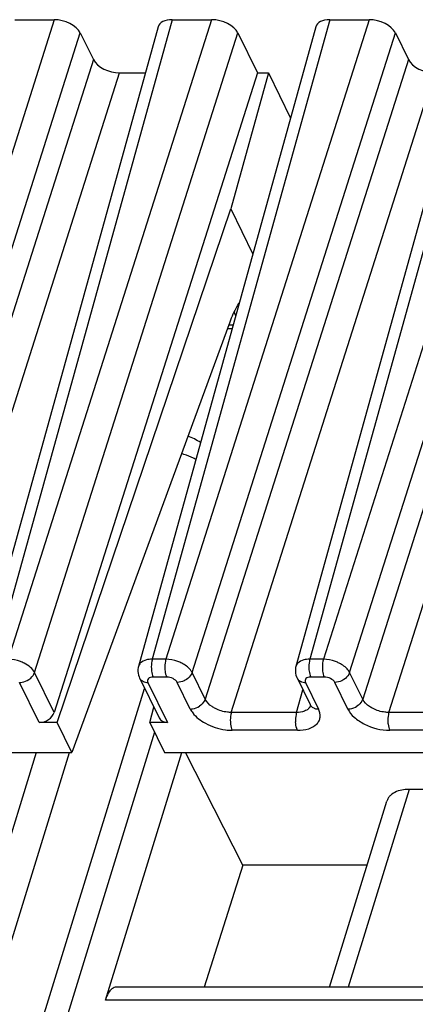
# Model space of a CAD drawing. Header units: millimetres. Extents: x 0 to 841, y 0 to 594.
# Tile 49 of 237: x 323 to 332, y 147 to 170. Entities that reach past the tile are written whole.
import ezdxf

# ---------------------------------------------------------------- set-up
doc = ezdxf.new("R2010")
doc.units = ezdxf.units.MM
doc.header["$LTSCALE"] = 46.255
doc.layers.get('0').update_dxf_attribs({"linetype": 'CONTINUOUS'})

msp = doc.modelspace()

# ---------------------------------------------------------------- linework, layer by layer
at = {"color": 9, "linetype": 'CONTINUOUS'}
for p, q in [((323.53554, 169.74045), (318.78122, 154.80576)), ((326.29858, 169.74045), (322.14893, 154.80576)), ((327.21978, 169.74045), (322.46546, 154.80576)), ((329.98283, 169.74045), (325.83318, 154.80576)), ((330.90403, 169.74045), (326.14971, 154.80576)), ((333.66707, 169.74045), (329.51742, 154.80576)), ((334.58827, 169.74045), (329.83395, 154.80576)), ((319.39418, 154.495), (324.1485, 169.42969)), ((323.07842, 154.495), (327.83274, 169.42969)), ((326.76266, 154.495), (331.51699, 169.42969)), ((330.44691, 154.495), (335.20123, 169.42969)), ((324.45359, 168.80799), (319.69926, 153.8733)), ((331.82207, 168.80799), (327.06775, 153.8733)), ((335.50632, 168.80799), (330.752, 153.8733)), ((320.31222, 153.56254), (325.06654, 168.49723)), ((327.68071, 153.56254), (332.43503, 168.49723)), ((331.36495, 153.56254), (336.11928, 168.49723)), ((327.72032, 162.60497), (327.61804, 162.60497)), ((326.14971, 154.80576), (325.83318, 154.80576)), ((329.83395, 154.80576), (329.51742, 154.80576)), ((323.53601, 153.56254), (323.07842, 154.495)), ((326.16986, 154.38841), (325.85332, 154.38841)), ((327.06775, 153.8733), (326.76266, 154.495)), ((329.8541, 154.38841), (329.53756, 154.38841)), ((330.752, 153.8733), (330.44691, 154.495)), ((323.18995, 153.32845), (322.73079, 154.26411)), ((325.73013, 154.26411), (326.18929, 153.32845)), ((326.72013, 153.6424), (326.41503, 154.26411)), ((329.20658, 153.56254), (329.3533, 154.09058)), ((329.41438, 154.26411), (329.71947, 153.6424)), ((330.40437, 153.6424), (330.09928, 154.26411)), ((329.20658, 153.56254), (327.68071, 153.56254)), ((332.89083, 153.56254), (331.36495, 153.56254)), ((329.22673, 153.14519), (327.70086, 153.14519)), ((332.91097, 153.14519), (331.3851, 153.14519)), ((325.88546, 153.10129), (309.39766, 99.74675)), ((307.55554, 99.74675), (323.8977, 152.63002)), ((331.84311, 151.76549), (330.41589, 147.147)), ((344.62987, 146.84429), (324.73465, 146.84429))]:
    msp.add_line(p, q, dxfattribs=at)
at = {"color": 7, "linetype": 'CONTINUOUS'}
for p, q in [((322.61434, 169.74045), (323.53554, 169.74045)), ((326.29858, 169.74045), (327.21978, 169.74045)), ((329.98283, 169.74045), (330.90403, 169.74045)), ((325.97211, 169.5728), (321.82206, 154.63666)), ((329.65636, 169.5728), (325.5063, 154.63666)), ((333.3406, 169.5728), (329.19055, 154.63666)), ((324.1485, 169.42969), (324.45359, 168.80799)), ((327.83274, 169.42969), (328.29033, 168.49723)), ((331.51699, 169.42969), (331.82207, 168.80799)), ((328.29033, 168.49723), (323.53601, 153.56254)), ((325.06654, 168.49723), (325.67326, 168.49723)), ((328.54839, 168.49723), (327.66573, 165.32052)), ((328.29033, 168.49723), (328.54839, 168.49723)), ((328.54839, 168.49723), (329.065, 167.44449)), ((323.60525, 153.32845), (327.66573, 165.32052)), ((327.66573, 165.32052), (328.18234, 164.26778)), ((327.64494, 162.67809), (323.94799, 152.63002)), ((327.59073, 162.53074), (327.6997, 162.53074)), ((325.53344, 154.36694), (325.99189, 153.43271)), ((329.21768, 154.36694), (329.52304, 153.7447)), ((308.74728, 99.42039), (325.65224, 154.12485)), ((325.77399, 153.32845), (325.86661, 153.68801)), ((323.60525, 153.32845), (323.18995, 153.32845)), ((323.94799, 152.63002), (323.60525, 153.32845)), ((325.77399, 153.32845), (326.11672, 152.63002)), ((326.18929, 153.32845), (325.77399, 153.32845)), ((315.59148, 152.63002), (323.94799, 152.63002)), ((323.11495, 152.63002), (321.32702, 146.84429)), ((324.73465, 146.84429), (326.52258, 152.63002)), ((326.11672, 152.63002), (334.38113, 152.63002)), ((327.94621, 149.9951), (326.61141, 152.63002)), ((333.67269, 151.76549), (331.84311, 151.76549)), ((329.97627, 147.147), (331.31925, 151.49291)), ((327.94621, 149.9951), (327.04917, 147.147)), ((330.8564, 149.9951), (327.94621, 149.9951)), ((344.72341, 147.147), (324.98842, 147.147))]:
    msp.add_line(p, q, dxfattribs=at)
for points in [[(325.50679, 154.6368), (325.50021, 154.60883), (325.49449, 154.56571), (325.49386, 154.52176), (325.49839, 154.47758), (325.50804, 154.43385), (325.52272, 154.39124), (325.53399, 154.36625)], [(329.19103, 154.6368), (329.18445, 154.60883), (329.17873, 154.56571), (329.17811, 154.52176), (329.18263, 154.47758), (329.19228, 154.43385), (329.20697, 154.39124), (329.21823, 154.36625)], [(329.52359, 153.74396), (329.5256, 153.73967), (329.53003, 153.72816), (329.53143, 153.72292), (329.53156, 153.72255)]]:
    msp.add_lwpolyline(points, dxfattribs=at)
for centre, radius, start, end in [((325.89636, 162.12635), 2.0114, 22.01425, 23.244589), ((325.74195, 162.06407), 2.1779, 20.488463, 22.010518), ((326.37865, 159.04965), 1, 54.50399, 73.499228)]:
    msp.add_arc(centre, radius, start, end, dxfattribs=at)
at = {"color": 9, "linetype": 'CONTINUOUS'}
for centre, radius, start, end in [((326.10389, 158.08792), 1.57104, 61.655099, 63.117898), ((325.67427, 154.43514), 0.15628, 206.152442, 221.541423), ((329.35851, 154.43514), 0.15628, 206.152442, 221.541423), ((325.73006, 154.56602), 0.30192, 265.545224, 270.015041), ((329.4143, 154.56602), 0.30192, 265.545224, 270.015041), ((329.35258, 153.78589), 0.18987, 315.086978, 323.084163), ((329.6636, 153.81345), 0.1563, 206.064344, 221.545431)]:
    msp.add_arc(centre, radius, start, end, dxfattribs=at)
at = {"color": 7, "linetype": 'CONTINUOUS'}
for centre, major_axis, ratio, start_param, end_param in [((323.68794, 169.4296), (0.47774, -0.14756), 0.57268648, 6.77810472, 8.34859646), ((326.45127, 169.4296), (0.47782, -0.14773), 0.57239492, 2.06604593, 3.15810279), ((327.37219, 169.4296), (0.47774, -0.14756), 0.57268648, 6.77810472, 8.34859646), ((330.13551, 169.4296), (0.47782, -0.14773), 0.57239492, 2.06604593, 3.15810279), ((331.05643, 169.4296), (0.47774, -0.14756), 0.57268648, 6.77810472, 8.34859646), ((324.91414, 168.80808), (0.47774, -0.14756), 0.57268648, -2.64667324, -1.0761815), ((332.28263, 168.80808), (0.47774, -0.14756), 0.57268648, 3.63651207, 5.20700381), ((323.26097, 153.5667), (0.26737, 0.13609), 0.73141292, -2.17877299, -0.62542996), ((326.26031, 153.5667), (0.26737, 0.13609), 0.73141292, 3.13092037, 4.10441231)]:
    msp.add_ellipse(centre, major_axis=major_axis, ratio=ratio, start_param=start_param, end_param=end_param, dxfattribs=at)
for points, knots in [([(327.86813, 163.13744), (327.84634, 163.10581), (327.75603, 162.96095), (327.6886, 162.80278), (327.64494, 162.67809)], [0, 0, 0, 0, 0.22524591, 1, 1, 1, 1]), ([(331.84311, 151.76549), (331.79859, 151.76549), (331.64473, 151.75596), (331.48504, 151.70182), (331.40432, 151.62602)], [0, 0, 0, 0, 0.28674265, 1, 1, 1, 1]), ([(331.40432, 151.62602), (331.39429, 151.6166), (331.35775, 151.57821), (331.33081, 151.5304), (331.31922, 151.49293)], [0, 0, 0, 0, 0.2596683, 1, 1, 1, 1]), ([(324.88898, 147.10959), (324.85347, 147.08203), (324.78992, 146.99667), (324.7519, 146.90011), (324.73465, 146.84429)], [0, 0, 0, 0, 0.43482843, 1, 1, 1, 1])]:
    msp.add_open_spline(points, degree=3, knots=knots, dxfattribs=at)
at = {"color": 9, "linetype": 'CONTINUOUS'}
for points, knots in [([(326.81424, 159.48919), (326.79064, 159.50116), (326.69374, 159.54727), (326.59246, 159.58415), (326.51477, 159.60649)], [0, 0, 0, 0, 0.24660225, 1, 1, 1, 1]), ([(322.83518, 154.71303), (322.80641, 154.72764), (322.68926, 154.77842), (322.56084, 154.8049), (322.46546, 154.80576)], [0, 0, 0, 0, 0.25275051, 1, 1, 1, 1]), ([(325.75536, 154.80038), (325.73435, 154.79757), (325.66153, 154.7837), (325.58921, 154.75097), (325.55176, 154.71303)], [0, 0, 0, 0, 0.28446801, 1, 1, 1, 1]), ([(325.83318, 154.80576), (325.82833, 154.78951), (325.81158, 154.71766), (325.80727, 154.64316), (325.81, 154.5865)], [0, 0, 0, 0, 0.23018471, 1, 1, 1, 1]), ([(326.14971, 154.80575), (326.14487, 154.7895), (326.12812, 154.71766), (326.12381, 154.64316), (326.12654, 154.58651)], [0, 0, 0, 0, 0.23018675, 1, 1, 1, 1]), ([(326.51942, 154.71303), (326.49064, 154.72759), (326.37342, 154.77811), (326.24509, 154.80505), (326.14971, 154.80575)], [0, 0, 0, 0, 0.25271549, 1, 1, 1, 1]), ([(329.43961, 154.80038), (329.4186, 154.79757), (329.34577, 154.7837), (329.27345, 154.75097), (329.236, 154.71303)], [0, 0, 0, 0, 0.28446801, 1, 1, 1, 1]), ([(329.51742, 154.80576), (329.51257, 154.78951), (329.49582, 154.71766), (329.49151, 154.64316), (329.49425, 154.5865)], [0, 0, 0, 0, 0.23018471, 1, 1, 1, 1]), ([(329.83396, 154.80575), (329.82911, 154.7895), (329.81236, 154.71766), (329.80805, 154.64316), (329.81078, 154.58651)], [0, 0, 0, 0, 0.23018675, 1, 1, 1, 1]), ([(330.20367, 154.71303), (330.17489, 154.72759), (330.05767, 154.77811), (329.92933, 154.80505), (329.83396, 154.80575)], [0, 0, 0, 0, 0.25271549, 1, 1, 1, 1]), ([(323.0784, 154.49501), (323.05603, 154.53994), (322.98152, 154.6252), (322.88861, 154.68588), (322.83518, 154.71303)], [0, 0, 0, 0, 0.45577713, 1, 1, 1, 1]), ([(325.81, 154.5865), (325.81092, 154.56759), (325.81703, 154.50022), (325.83179, 154.43228), (325.85332, 154.38841)], [0, 0, 0, 0, 0.27926236, 1, 1, 1, 1]), ([(326.12654, 154.58651), (326.12745, 154.56759), (326.13356, 154.50023), (326.14833, 154.43228), (326.16985, 154.38841)], [0, 0, 0, 0, 0.27926252, 1, 1, 1, 1]), ([(326.76266, 154.495), (326.75199, 154.51628), (326.69047, 154.60836), (326.59629, 154.67414), (326.51942, 154.71303)], [0, 0, 0, 0, 0.21645922, 1, 1, 1, 1]), ([(329.49425, 154.5865), (329.49516, 154.56759), (329.50127, 154.50022), (329.51604, 154.43228), (329.53757, 154.38841)], [0, 0, 0, 0, 0.27926236, 1, 1, 1, 1]), ([(329.81078, 154.58651), (329.8117, 154.56759), (329.81781, 154.50023), (329.83257, 154.43228), (329.8541, 154.38841)], [0, 0, 0, 0, 0.27926252, 1, 1, 1, 1]), ([(330.44691, 154.495), (330.43624, 154.51628), (330.37472, 154.60836), (330.28053, 154.67414), (330.20367, 154.71303)], [0, 0, 0, 0, 0.21645922, 1, 1, 1, 1]), ([(322.73079, 154.26411), (322.74909, 154.26411), (322.82451, 154.2708), (322.89761, 154.29983), (322.94528, 154.3315)], [0, 0, 0, 0, 0.24220058, 1, 1, 1, 1]), ([(322.94528, 154.3315), (322.9611, 154.342), (323.01706, 154.38539), (323.06214, 154.44566), (323.0784, 154.49501)], [0, 0, 0, 0, 0.26759048, 1, 1, 1, 1]), ([(325.5573, 154.3315), (325.57357, 154.31316), (325.60187, 154.29337), (325.63277, 154.28102), (325.64109, 154.2782)], [0, 0, 0, 0, 0.73632316, 1, 1, 1, 1]), ([(325.85332, 154.38841), (325.83115, 154.38841), (325.79083, 154.38372), (325.73951, 154.35811), (325.71459, 154.31127), (325.72297, 154.27859), (325.73013, 154.26411)], [0, 0, 0, 0, 0.31103097, 0.5625505, 0.77339407, 1, 1, 1, 1]), ([(326.41503, 154.26411), (326.3958, 154.30331), (326.31437, 154.3647), (326.22068, 154.3885), (326.16986, 154.38841)], [0, 0, 0, 0, 0.46206384, 1, 1, 1, 1]), ([(326.62953, 154.33149), (326.61345, 154.32081), (326.54759, 154.28384), (326.47123, 154.26411), (326.41504, 154.26411)], [0, 0, 0, 0, 0.25575644, 1, 1, 1, 1]), ([(326.76266, 154.495), (326.75749, 154.47931), (326.72775, 154.4144), (326.67493, 154.36165), (326.62953, 154.33149)], [0, 0, 0, 0, 0.23262028, 1, 1, 1, 1]), ([(329.24154, 154.3315), (329.25782, 154.31316), (329.28611, 154.29337), (329.31702, 154.28102), (329.32533, 154.2782)], [0, 0, 0, 0, 0.73632316, 1, 1, 1, 1]), ([(329.53756, 154.38841), (329.51539, 154.38841), (329.47508, 154.38372), (329.42375, 154.35811), (329.39884, 154.31127), (329.40722, 154.27859), (329.41438, 154.26411)], [0, 0, 0, 0, 0.31103097, 0.5625505, 0.77339407, 1, 1, 1, 1]), ([(330.09928, 154.26411), (330.08004, 154.30331), (329.99862, 154.3647), (329.90493, 154.3885), (329.8541, 154.38841)], [0, 0, 0, 0, 0.46206384, 1, 1, 1, 1]), ([(330.31378, 154.33149), (330.29769, 154.32081), (330.23183, 154.28384), (330.15548, 154.26411), (330.09928, 154.26411)], [0, 0, 0, 0, 0.25575644, 1, 1, 1, 1]), ([(330.44691, 154.495), (330.44174, 154.47931), (330.41199, 154.4144), (330.35917, 154.36165), (330.31378, 154.33149)], [0, 0, 0, 0, 0.23262028, 1, 1, 1, 1]), ([(327.06776, 153.8733), (327.06259, 153.85761), (327.03285, 153.79269), (326.98003, 153.73994), (326.93463, 153.70978)], [0, 0, 0, 0, 0.23262178, 1, 1, 1, 1]), ([(327.30989, 153.65182), (327.28225, 153.66586), (327.18769, 153.72153), (327.10193, 153.80172), (327.06776, 153.87328)], [0, 0, 0, 0, 0.2810992, 1, 1, 1, 1]), ([(330.75201, 153.8733), (330.74684, 153.85761), (330.71709, 153.79269), (330.66427, 153.73994), (330.61887, 153.70978)], [0, 0, 0, 0, 0.23262178, 1, 1, 1, 1]), ([(330.99414, 153.65182), (330.96649, 153.66586), (330.87194, 153.72153), (330.78617, 153.80172), (330.752, 153.87328)], [0, 0, 0, 0, 0.2810992, 1, 1, 1, 1]), ([(326.72012, 153.6424), (326.73842, 153.6424), (326.81384, 153.64909), (326.88695, 153.67811), (326.93463, 153.70978)], [0, 0, 0, 0, 0.24219808, 1, 1, 1, 1]), ([(326.72013, 153.6424), (326.73577, 153.61035), (326.82488, 153.47218), (326.96139, 153.37055), (327.07338, 153.30931)], [0, 0, 0, 0, 0.21840228, 1, 1, 1, 1]), ([(327.68071, 153.56254), (327.64966, 153.56226), (327.52192, 153.56992), (327.39615, 153.60801), (327.3099, 153.65183)], [0, 0, 0, 0, 0.24297585, 1, 1, 1, 1]), ([(329.44249, 153.61724), (329.42705, 153.60788), (329.35336, 153.57258), (329.26983, 153.56188), (329.20657, 153.56253)], [0, 0, 0, 0, 0.2220523, 1, 1, 1, 1]), ([(329.22673, 153.14519), (329.31544, 153.14509), (329.47685, 153.16335), (329.65445, 153.25447), (329.73512, 153.36273), (329.77228, 153.4853), (329.74795, 153.58437), (329.71947, 153.6424)], [0, 0, 0, 0, 0.31021664, 0.56082707, 0.66931171, 0.77393403, 1, 1, 1, 1]), ([(329.54662, 153.70979), (329.56293, 153.69141), (329.59132, 153.67158), (329.62231, 153.65923), (329.63065, 153.65641)], [0, 0, 0, 0, 0.736284, 1, 1, 1, 1]), ([(330.40437, 153.6424), (330.42266, 153.6424), (330.49809, 153.64909), (330.57119, 153.67811), (330.61887, 153.70978)], [0, 0, 0, 0, 0.24219808, 1, 1, 1, 1]), ([(330.40437, 153.6424), (330.43976, 153.5699), (330.55773, 153.43128), (330.87766, 153.2233), (331.18175, 153.14519), (331.3851, 153.14519)], [0, 0, 0, 0, 0.2122598, 0.46498156, 1, 1, 1, 1]), ([(331.36495, 153.56254), (331.3339, 153.56226), (331.20617, 153.56992), (331.0804, 153.60801), (330.99414, 153.65183)], [0, 0, 0, 0, 0.24297585, 1, 1, 1, 1]), ([(327.68071, 153.56254), (327.67587, 153.54629), (327.65911, 153.47444), (327.6548, 153.39994), (327.65754, 153.34328)], [0, 0, 0, 0, 0.23018472, 1, 1, 1, 1]), ([(329.20658, 153.56255), (329.20173, 153.5463), (329.18498, 153.47445), (329.18067, 153.39994), (329.18341, 153.34328)], [0, 0, 0, 0, 0.23018577, 1, 1, 1, 1]), ([(331.36495, 153.56254), (331.36011, 153.54629), (331.34336, 153.47444), (331.33905, 153.39994), (331.34178, 153.34328)], [0, 0, 0, 0, 0.23018472, 1, 1, 1, 1]), ([(327.07338, 153.30931), (327.21776, 153.23036), (327.43085, 153.161), (327.648, 153.14519), (327.70086, 153.14519)], [0, 0, 0, 0, 0.75686458, 1, 1, 1, 1]), ([(327.65754, 153.34328), (327.65845, 153.32437), (327.66456, 153.257), (327.67933, 153.18906), (327.70086, 153.14519)], [0, 0, 0, 0, 0.27926253, 1, 1, 1, 1]), ([(329.22673, 153.14519), (329.22032, 153.15825), (329.19582, 153.22174), (329.18598, 153.29005), (329.18341, 153.34328)], [0, 0, 0, 0, 0.21443561, 1, 1, 1, 1]), ([(331.34178, 153.34328), (331.3427, 153.32437), (331.34881, 153.257), (331.36357, 153.18906), (331.3851, 153.14519)], [0, 0, 0, 0, 0.27926253, 1, 1, 1, 1])]:
    msp.add_open_spline(points, degree=3, knots=knots, dxfattribs=at)
for points in [[(325.83318, 154.80576), (325.80718, 154.80553), (325.78113, 154.80383), (325.75536, 154.80038)], [(329.51742, 154.80576), (329.49142, 154.80553), (329.46538, 154.80383), (329.43961, 154.80038)], [(325.55176, 154.71303), (325.53104, 154.69203), (325.51467, 154.66523), (325.50679, 154.6368)], [(329.236, 154.71303), (329.21528, 154.69203), (329.19891, 154.66523), (329.19103, 154.6368)], [(325.64109, 154.2782), (325.66218, 154.27104), (325.6844, 154.26676), (325.70661, 154.26502)], [(329.32533, 154.2782), (329.34643, 154.27104), (329.36864, 154.26676), (329.39085, 154.26502)], [(329.46634, 153.63359), (329.45872, 153.62769), (329.45073, 153.62224), (329.44249, 153.61724)], [(329.48704, 153.65182), (329.48055, 153.6453), (329.4736, 153.63922), (329.46634, 153.63359)], [(329.53216, 153.72727), (329.52643, 153.70742), (329.51678, 153.68838), (329.50438, 153.67184)], [(329.63065, 153.65641), (329.65904, 153.64681), (329.6895, 153.6424), (329.71947, 153.6424)]]:
    msp.add_open_spline(points, degree=3, dxfattribs=at)
at = {"color": 7, "linetype": 'CONTINUOUS'}
for points in [[(324.94346, 147.13957), (324.9238, 147.13302), (324.90536, 147.1223), (324.88898, 147.10959)], [(324.98842, 147.14699), (324.97324, 147.14699), (324.95787, 147.14437), (324.94346, 147.13957)]]:
    msp.add_open_spline(points, degree=3, dxfattribs=at)

doc.saveas('drawing.dxf')
